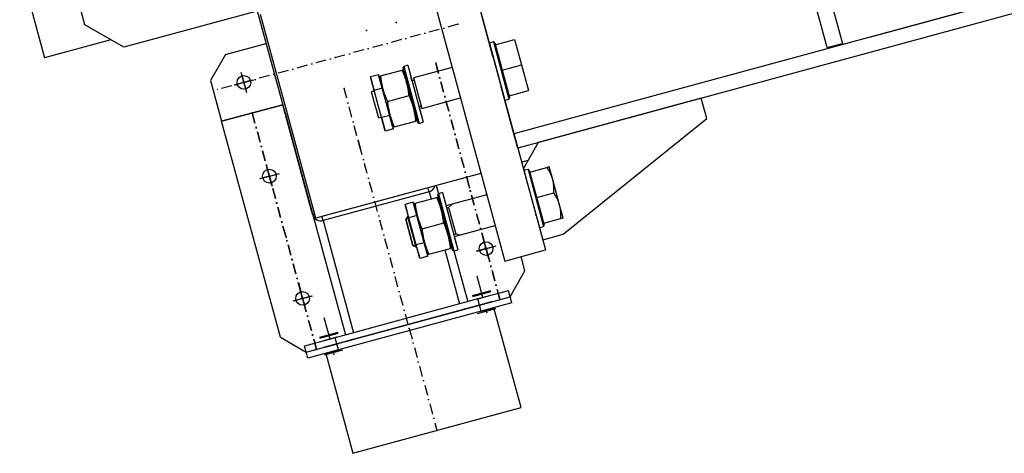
# Model space of a CAD drawing. Header units: millimetres. Extents: x 5305 to 84145, y 9066 to 76599.
# Tile 34 of 158: x 11008 to 11940, y 54034 to 54445. Entities that reach past the tile are written whole.
import ezdxf

# ---------------------------------------------------------------- set-up
doc = ezdxf.new("R2010")
doc.units = ezdxf.units.MM
doc.linetypes.add('STRICHPUNKT2', pattern=[18.5, 10, -4, 0.5, -4])
for name, color, linetype in [('01', 1, 'Continuous'), ('Kante-Höft', 7, 'Continuous'), ('Mitte-Höft', 1, 'Continuous')]:
    doc.layers.add(name, color=color, linetype=linetype)

# ---------------------------------------------------------------- blocks, each defined once
blk = doc.blocks.new('Stahlbau VA')
at = {"layer": 'Kante-Höft'}
for p, q in [((-17060, 23486.81), (-27959.86, 20525.38)), ((-17060, 23486.81), (-27959.86, 20525.38)), ((-17056.33, 23473.3), (-27956.19, 20511.87)), ((-27663.38, 20606.97), (-27731.55, 20857.87)), ((-27717.07, 20861.81), (-27648.9, 20610.9)), ((-28032.22, 20791.73), (-27929.97, 20415.37)), ((-28070.82, 20781.24), (-27968.57, 20404.88)), ((-28366.1, 20628.48), (-28384.46, 20696.03)), ((-28427.88, 20684.23), (-28404.28, 20597.38)), ((-28118.91, 20664.55), (-28329.29, 20607.39)), ((-28202.87, 20641.74), (-28150.43, 20448.73)), ((-27622.1, 20617.15), (-27520.78, 20644.68)), ((-28147.46, 20445.42), (-28199.89, 20638.42)), ((-27979.79, 20598.72), (-27990.93, 20639.74)), ((-28329.29, 20607.39), (-28366.1, 20628.48)), ((-28341.56, 20614.42), (-28404.28, 20597.38)), ((-27977.58, 20609.68), (-27959.25, 20614.67)), ((-27959.25, 20614.67), (-27952.69, 20590.54)), ((-28233.08, 20600.37), (-28194.48, 20610.86)), ((-27979.33, 20612.32), (-27983.19, 20611.27)), ((-27983.19, 20611.27), (-27979.79, 20598.72)), ((-27983.19, 20611.27), (-27968.51, 20557.23)), ((-27979.33, 20612.32), (-27964.65, 20558.28)), ((-27978.11, 20611.61), (-27979.33, 20612.32)), ((-27978.11, 20611.61), (-27963.95, 20559.5)), ((-27977.58, 20609.68), (-27971.03, 20585.56)), ((-27663.38, 20606.97), (-27648.9, 20610.9)), ((-28404.28, 20597.38), (-28404.28, 20597.38)), ((-28233.08, 20600.37), (-28247.14, 20575.83)), ((-27980.18, 20600.17), (-27980.18, 20600.17)), ((-27979.79, 20598.72), (-27980.18, 20600.17)), ((-27979.79, 20598.72), (-27979.92, 20599.21)), ((-27979.79, 20598.72), (-27979.92, 20599.21)), ((-27979.79, 20598.72), (-27979.92, 20599.21)), ((-27966.31, 20568.19), (-27975.75, 20602.93)), ((-27974.96, 20600.03), (-27967.1, 20571.08)), ((-28086.27, 20580.15), (-28065.76, 20585.73)), ((-28065.76, 20585.73), (-28065.32, 20585.85)), ((-28065.76, 20585.73), (-28065.32, 20585.85)), ((-28065.32, 20585.85), (-28065, 20585.93)), ((-28065.32, 20585.85), (-28065, 20585.93)), ((-28065, 20585.93), (-28064.82, 20585.98)), ((-28065, 20585.93), (-28064.82, 20585.98)), ((-28064.26, 20589.24), (-28064.96, 20588.02)), ((-28064.96, 20588.02), (-28061.25, 20574.37)), ((-28064.96, 20588.02), (-28050.8, 20535.91)), ((-28064.82, 20585.98), (-28064.76, 20586)), ((-28064.82, 20585.98), (-28064.76, 20586)), ((-28064.11, 20584.88), (-28064.76, 20586)), ((-28064.76, 20586), (-28064.76, 20586)), ((-28064.76, 20586), (-28064.76, 20586)), ((-28060.4, 20590.29), (-28064.26, 20589.24)), ((-28064.26, 20589.24), (-28049.57, 20535.2)), ((-28060.4, 20590.29), (-28045.71, 20536.25)), ((-28060.4, 20590.29), (-28056.42, 20575.68)), ((-28018.39, 20588.24), (-28055.06, 20578.27)), ((-28018.78, 20589.68), (-28018.39, 20588.24)), ((-28018.78, 20589.68), (-28018.39, 20588.24)), ((-27971.03, 20585.56), (-27952.69, 20590.54)), ((-27971.03, 20585.56), (-27964.47, 20561.43)), ((-27952.69, 20590.54), (-27946.14, 20566.42)), ((-28224.25, 20571.68), (-28206.88, 20576.4)), ((-28224.25, 20571.68), (-28206.88, 20576.4)), ((-28213.2, 20565.36), (-28217.92, 20582.73)), ((-28213.2, 20565.36), (-28217.92, 20582.73)), ((-28213.86, 20567.77), (-28217.27, 20580.31)), ((-28088, 20581.3), (-28095.72, 20579.2)), ((-28092.24, 20566.39), (-28095.72, 20579.2)), ((-28095.39, 20577.98), (-28092.13, 20565.98)), ((-28084.52, 20568.48), (-28088, 20581.3)), ((-28087.27, 20579.88), (-28087.21, 20579.9)), ((-28087.27, 20579.88), (-28087.21, 20579.9)), ((-28087.27, 20579.88), (-28087.27, 20578.59)), ((-28074.81, 20532.75), (-28087.27, 20578.59)), ((-28084.41, 20568.07), (-28087.27, 20578.59)), ((-28087.21, 20579.9), (-28087.04, 20579.95)), ((-28087.21, 20579.9), (-28087.04, 20579.95)), ((-28087.04, 20579.95), (-28086.71, 20580.03)), ((-28087.04, 20579.95), (-28086.71, 20580.03)), ((-28086.71, 20580.03), (-28086.27, 20580.15)), ((-28086.71, 20580.03), (-28086.27, 20580.15)), ((-28064.11, 20584.88), (-28051.65, 20539.04)), ((-28064.11, 20584.88), (-28061.25, 20574.37)), ((-28061.25, 20574.37), (-28062.6, 20579.33)), ((-28061.25, 20574.37), (-28062.6, 20579.33)), ((-28061.25, 20574.37), (-28061.81, 20576.44)), ((-28061.81, 20576.44), (-28061.25, 20574.37)), ((-28061.25, 20574.37), (-28061.81, 20576.44)), ((-28061.81, 20576.44), (-28053.95, 20547.49)), ((-28053.95, 20547.49), (-28061.81, 20576.44)), ((-28061.81, 20576.44), (-28061.25, 20574.37)), ((-28061.25, 20574.37), (-28061.81, 20576.44)), ((-28061.81, 20576.44), (-28061.25, 20574.37)), ((-28056.42, 20575.68), (-28057.12, 20578.23)), ((-28056.42, 20575.68), (-28057.12, 20578.23)), ((-28054.49, 20576.2), (-28056.42, 20575.68)), ((-28055.06, 20578.27), (-28047.19, 20549.32)), ((-28055.06, 20578.27), (-28047.19, 20549.32)), ((-28054.49, 20576.2), (-28047.75, 20551.39)), ((-28054.49, 20576.2), (-28047.75, 20551.39)), ((-28247.14, 20575.83), (-28236.65, 20537.23)), ((-28221.84, 20572.34), (-28209.29, 20575.75)), ((-28084.52, 20568.48), (-28092.24, 20566.39)), ((-28084.97, 20570.14), (-28084.41, 20568.07)), ((-28084.97, 20570.14), (-28084.41, 20568.07)), ((-28084.41, 20568.07), (-28084.97, 20570.14)), ((-28077.11, 20541.19), (-28084.97, 20570.14)), ((-28077.11, 20541.19), (-28084.97, 20570.14)), ((-28084.97, 20570.14), (-28084.41, 20568.07)), ((-28084.41, 20568.07), (-28084.97, 20570.14)), ((-28084.97, 20570.14), (-28084.41, 20568.07)), ((-28077.56, 20542.85), (-28084.52, 20568.48)), ((-28084.41, 20568.07), (-28084.41, 20568.07)), ((-27971.53, 20568.33), (-27971.92, 20569.77)), ((-27971.53, 20568.33), (-27971.92, 20569.77)), ((-27971.79, 20569.29), (-27971.92, 20569.77)), ((-27971.79, 20569.29), (-27971.92, 20569.77)), ((-27959.86, 20525.38), (-27971.92, 20569.77)), ((-27971.92, 20569.77), (-27968.51, 20557.23)), ((-27971.79, 20569.29), (-27971.79, 20569.29)), ((-28092.13, 20565.98), (-28095.03, 20565.19)), ((-28095.03, 20565.19), (-28088.29, 20540.38)), ((-28095.03, 20565.19), (-28088.29, 20540.38)), ((-28085.28, 20540.76), (-28092.24, 20566.39)), ((-28079.72, 20556.03), (-28059.2, 20561.6)), ((-28047.19, 20549.32), (-28010.52, 20559.29)), ((-28010.52, 20559.29), (-28010.13, 20557.84)), ((-28010.52, 20559.29), (-28010.13, 20557.84)), ((-27968.51, 20557.23), (-27964.65, 20558.28)), ((-27964.65, 20558.28), (-27963.95, 20559.5)), ((-27964.47, 20561.43), (-27946.14, 20566.42)), ((-27782.49, 20559.07), (-27936.89, 20517.12)), ((-27777.24, 20539.77), (-27782.49, 20559.07)), ((-28236.65, 20537.23), (-28178.75, 20552.96)), ((-28178.75, 20552.96), (-28236.65, 20537.23)), ((-28151.49, 20452.62), (-28178.86, 20553.37)), ((-28176.65, 20545.24), (-28178.75, 20552.96)), ((-28152.76, 20457.31), (-28178.75, 20552.96)), ((-28152.76, 20457.31), (-28178.67, 20552.68)), ((-28054.51, 20549.56), (-28051.65, 20539.04)), ((-28053.16, 20544.59), (-28054.51, 20549.56)), ((-28054.51, 20549.56), (-28050.8, 20535.91)), ((-28053.16, 20544.59), (-28054.51, 20549.56)), ((-28054.51, 20549.56), (-28053.95, 20547.49)), ((-28053.95, 20547.49), (-28054.51, 20549.56)), ((-28053.95, 20547.49), (-28054.51, 20549.56)), ((-28054.51, 20549.56), (-28053.95, 20547.49)), ((-28053.95, 20547.49), (-28054.51, 20549.56)), ((-28054.51, 20549.56), (-28053.95, 20547.49)), ((-28049.68, 20550.87), (-28047.75, 20551.39)), ((-28048.99, 20548.32), (-28049.68, 20550.87)), ((-28049.68, 20550.87), (-28045.71, 20536.25)), ((-28048.99, 20548.32), (-28049.68, 20550.87)), ((-27968.51, 20557.23), (-27968.51, 20557.23)), ((-28176.65, 20545.24), (-28151.49, 20452.62)), ((-28088.29, 20540.38), (-28085.39, 20541.17)), ((-28085.39, 20541.17), (-28082.13, 20529.17)), ((-28077.56, 20542.85), (-28085.28, 20540.76)), ((-28081.8, 20527.94), (-28085.28, 20540.76)), ((-28074.81, 20532.75), (-28077.67, 20543.27)), ((-28077.67, 20543.27), (-28077.11, 20541.19)), ((-28077.11, 20541.19), (-28077.67, 20543.27)), ((-28077.11, 20541.19), (-28077.67, 20543.27)), ((-28077.67, 20543.27), (-28077.11, 20541.19)), ((-28077.67, 20543.27), (-28077.11, 20541.19)), ((-28077.67, 20543.27), (-28077.11, 20541.19)), ((-28074.08, 20530.04), (-28077.56, 20542.85)), ((-28051.65, 20537.75), (-28051.65, 20539.04)), ((-27913.29, 20430.26), (-27777.24, 20539.77)), ((-28181.06, 20332.64), (-28236.65, 20537.23)), ((-28236.65, 20537.23), (-28236.65, 20537.23)), ((-28236.65, 20537.23), (-28236.65, 20537.23)), ((-28074.08, 20530.04), (-28081.8, 20527.94)), ((-28074.81, 20532.75), (-28074.16, 20531.63)), ((-28074.1, 20531.65), (-28074.16, 20531.63)), ((-28074.1, 20531.65), (-28074.16, 20531.63)), ((-28074.16, 20531.63), (-28074.16, 20531.63)), ((-28074.16, 20531.63), (-28074.16, 20531.63)), ((-28073.92, 20531.7), (-28074.1, 20531.65)), ((-28073.92, 20531.7), (-28074.1, 20531.65)), ((-28073.6, 20531.78), (-28073.92, 20531.7)), ((-28073.6, 20531.78), (-28073.92, 20531.7)), ((-28073.16, 20531.9), (-28073.6, 20531.78)), ((-28073.16, 20531.9), (-28073.6, 20531.78)), ((-28073.16, 20531.9), (-28052.65, 20537.48)), ((-28052.21, 20537.6), (-28052.65, 20537.48)), ((-28052.21, 20537.6), (-28052.65, 20537.48)), ((-28051.88, 20537.69), (-28052.21, 20537.6)), ((-28051.88, 20537.69), (-28052.21, 20537.6)), ((-28051.71, 20537.73), (-28051.88, 20537.69)), ((-28051.71, 20537.73), (-28051.88, 20537.69)), ((-28051.65, 20537.75), (-28051.71, 20537.73)), ((-28051.65, 20537.75), (-28051.71, 20537.73)), ((-28050.8, 20535.91), (-28049.57, 20535.2)), ((-28049.57, 20535.2), (-28045.71, 20536.25)), ((-27956.19, 20511.87), (-27959.86, 20525.38)), ((-27936.89, 20517.12), (-27950.95, 20492.57)), ((-28189.08, 20476.57), (-28193.8, 20493.95)), ((-28189.08, 20476.57), (-28193.8, 20493.95)), ((-27946.72, 20499.96), (-27952.52, 20498.38)), ((-27950.95, 20492.57), (-27947.01, 20478.1)), ((-27944.81, 20489.06), (-27928.63, 20493.45)), ((-27928.1, 20493.6), (-27928.63, 20493.45)), ((-27927.63, 20493.72), (-27928.1, 20493.6)), ((-27927.28, 20493.82), (-27927.63, 20493.72)), ((-27926.98, 20493.9), (-27927.28, 20493.82)), ((-27926.76, 20493.96), (-27926.98, 20493.9)), ((-27926.6, 20494), (-27926.76, 20493.96)), ((-27926.51, 20494.03), (-27926.6, 20494)), ((-27926.47, 20494.04), (-27926.51, 20494.03)), ((-27923.2, 20481.98), (-27926.47, 20494.04)), ((-28200.13, 20482.9), (-28182.76, 20487.62)), ((-28200.13, 20482.9), (-28182.76, 20487.62)), ((-28197.71, 20483.56), (-28185.17, 20486.96)), ((-28189.74, 20478.99), (-28193.15, 20491.53)), ((-27991.12, 20487.89), (-28147.46, 20445.42)), ((-27946.56, 20491.69), (-27950.42, 20490.64)), ((-27950.42, 20490.64), (-27947.01, 20478.1)), ((-27950.42, 20490.64), (-27947.01, 20478.1)), ((-27950.42, 20490.64), (-27947.01, 20478.1)), ((-27950.42, 20490.64), (-27935.74, 20436.6)), ((-27946.56, 20491.69), (-27931.88, 20437.65)), ((-27945.33, 20490.99), (-27946.56, 20491.69)), ((-27945.33, 20490.99), (-27931.18, 20438.88)), ((-27938.25, 20464.93), (-27944.81, 20489.06)), ((-28041.3, 20474.24), (-28141.66, 20446.97)), ((-28040.27, 20470.44), (-28041.3, 20474.24)), ((-28033.58, 20476.35), (-28031.48, 20468.62)), ((-27947.41, 20479.54), (-27947.41, 20479.54)), ((-27947.01, 20478.1), (-27947.41, 20479.54)), ((-27947.41, 20479.54), (-27947.41, 20479.54)), ((-27947.41, 20479.54), (-27947.41, 20479.54)), ((-27947.41, 20479.54), (-27947.41, 20479.54)), ((-27947.01, 20478.1), (-27947.14, 20478.58)), ((-27947.01, 20478.1), (-27947.14, 20478.58)), ((-27947.01, 20478.1), (-27947.14, 20478.58)), ((-27947.01, 20478.1), (-27947.14, 20478.58)), ((-27947.01, 20478.1), (-27947.14, 20478.58)), ((-27947.01, 20478.1), (-27947.14, 20478.58)), ((-27947.01, 20478.1), (-27947.14, 20478.58)), ((-27933.54, 20447.56), (-27942.97, 20482.3)), ((-27942.19, 20479.41), (-27934.32, 20450.46)), ((-27916.64, 20457.85), (-27923.2, 20481.98)), ((-28040.27, 20470.44), (-28140.63, 20443.17)), ((-28040.27, 20470.44), (-28140.63, 20443.17)), ((-28053.5, 20459.53), (-28032.98, 20465.1)), ((-28040.27, 20470.44), (-28038.42, 20463.62)), ((-28032.98, 20465.1), (-28032.55, 20465.22)), ((-28032.98, 20465.1), (-28032.55, 20465.22)), ((-28032.55, 20465.22), (-28032.22, 20465.31)), ((-28032.55, 20465.22), (-28032.22, 20465.31)), ((-28032.22, 20465.31), (-28032.05, 20465.36)), ((-28032.22, 20465.31), (-28032.05, 20465.36)), ((-28031.48, 20468.62), (-28032.19, 20467.39)), ((-28032.19, 20467.39), (-28029.04, 20455.81)), ((-28032.19, 20467.39), (-28018.03, 20415.28)), ((-28032.05, 20465.36), (-28031.98, 20465.37)), ((-28032.05, 20465.36), (-28031.98, 20465.37)), ((-28031.33, 20464.25), (-28031.98, 20465.37)), ((-28031.98, 20465.37), (-28031.98, 20465.37)), ((-28031.98, 20465.37), (-28031.98, 20465.37)), ((-28027.62, 20469.67), (-28031.48, 20468.62)), ((-28031.48, 20468.62), (-28016.8, 20414.58)), ((-28031.33, 20464.25), (-28018.88, 20418.42)), ((-28031.33, 20464.25), (-28029.04, 20455.81)), ((-28027.62, 20469.67), (-28012.94, 20415.63)), ((-28027.62, 20469.67), (-28024.21, 20457.12)), ((-27985.61, 20467.61), (-28018.47, 20458.68)), ((-27986.01, 20469.06), (-27985.61, 20467.61)), ((-27986.01, 20469.06), (-27985.61, 20467.61)), ((-27938.25, 20464.93), (-27922.07, 20469.33)), ((-27931.7, 20440.81), (-27938.25, 20464.93)), ((-28152.76, 20457.31), (-28151.49, 20452.62)), ((-28055.23, 20460.67), (-28062.95, 20458.57)), ((-28059.47, 20445.76), (-28062.95, 20458.57)), ((-28062.62, 20457.35), (-28059.92, 20447.42)), ((-28051.75, 20447.86), (-28055.23, 20460.67)), ((-28054.5, 20459.26), (-28054.44, 20459.27)), ((-28054.5, 20459.26), (-28054.44, 20459.27)), ((-28054.5, 20459.26), (-28054.49, 20457.96)), ((-28042.04, 20412.12), (-28054.49, 20457.96)), ((-28052.2, 20449.52), (-28054.49, 20457.96)), ((-28054.44, 20459.27), (-28054.26, 20459.32)), ((-28054.44, 20459.27), (-28054.26, 20459.32)), ((-28054.26, 20459.32), (-28053.94, 20459.41)), ((-28054.26, 20459.32), (-28053.94, 20459.41)), ((-28053.94, 20459.41), (-28053.5, 20459.53)), ((-28053.94, 20459.41), (-28053.5, 20459.53)), ((-28029.04, 20455.81), (-28029.83, 20458.71)), ((-28029.04, 20455.81), (-28029.83, 20458.71)), ((-28029.04, 20455.81), (-28021.17, 20426.86)), ((-28021.17, 20426.86), (-28029.04, 20455.81)), ((-28024.21, 20457.12), (-28024.34, 20457.6)), ((-28024.21, 20457.12), (-28024.34, 20457.6)), ((-28018.47, 20458.68), (-28024.21, 20457.12)), ((-28021.72, 20455.57), (-28023.65, 20455.05)), ((-28018.47, 20458.68), (-28021.72, 20455.57)), ((-28021.72, 20455.57), (-28014.98, 20430.77)), ((-27913.36, 20445.79), (-27916.64, 20457.85)), ((-28150.37, 20448.52), (-28151.49, 20452.62)), ((-28148.5, 20449.26), (-28150.43, 20448.73)), ((-28150.37, 20448.52), (-28150.37, 20448.52)), ((-28150.37, 20448.52), (-28119.49, 20334.86)), ((-28140.63, 20443.17), (-28141.66, 20446.97)), ((-28060.74, 20447.2), (-28062.25, 20444.56)), ((-28059.92, 20447.42), (-28060.74, 20447.2)), ((-28060.74, 20447.2), (-28052.88, 20418.25)), ((-28051.75, 20447.86), (-28059.47, 20445.76)), ((-28052.51, 20420.13), (-28059.47, 20445.76)), ((-28044.33, 20420.57), (-28052.2, 20449.52)), ((-28044.33, 20420.57), (-28052.2, 20449.52)), ((-28044.78, 20422.23), (-28051.75, 20447.86)), ((-27938.75, 20447.7), (-27939.15, 20449.15)), ((-27938.75, 20447.7), (-27939.15, 20449.15)), ((-27939.15, 20449.15), (-27932.59, 20425.02)), ((-27938.75, 20447.7), (-27939.15, 20449.15)), ((-27938.75, 20447.7), (-27939.15, 20449.15)), ((-27939.02, 20448.66), (-27939.15, 20449.15)), ((-27939.02, 20448.66), (-27939.15, 20449.15)), ((-27939.02, 20448.66), (-27939.15, 20449.15)), ((-27939.15, 20449.15), (-27935.74, 20436.6)), ((-27939.02, 20448.66), (-27939.15, 20449.15)), ((-27939.15, 20449.15), (-27935.74, 20436.6)), ((-27939.15, 20449.15), (-27935.74, 20436.6)), ((-27939.02, 20448.66), (-27939.02, 20448.66)), ((-27939.02, 20448.66), (-27939.02, 20448.66)), ((-27914.52, 20445.47), (-27914.17, 20445.57)), ((-27914.17, 20445.57), (-27913.87, 20445.65)), ((-27913.87, 20445.65), (-27913.65, 20445.71)), ((-27913.65, 20445.71), (-27913.49, 20445.75)), ((-27913.49, 20445.75), (-27913.4, 20445.78)), ((-27913.4, 20445.78), (-27913.36, 20445.79)), ((-28140.63, 20443.17), (-28111.77, 20336.96)), ((-28059.36, 20445.35), (-28062.25, 20444.56)), ((-28062.25, 20444.56), (-28055.51, 20419.75)), ((-28062.25, 20444.56), (-28055.51, 20419.75)), ((-28062.25, 20444.56), (-28055.51, 20419.75)), ((-28055.51, 20419.75), (-28062.25, 20444.56)), ((-28062.25, 20444.56), (-28055.51, 20419.75)), ((-28055.51, 20419.75), (-28062.25, 20444.56)), ((-28046.94, 20435.4), (-28026.43, 20440.98)), ((-28010.61, 20429.73), (-27977.75, 20438.66)), ((-27977.75, 20438.66), (-27977.35, 20437.21)), ((-27977.75, 20438.66), (-27977.35, 20437.21)), ((-27935.74, 20436.6), (-27931.88, 20437.65)), ((-27935.74, 20436.6), (-27935.74, 20436.6)), ((-27935.74, 20436.6), (-27935.74, 20436.6)), ((-27931.88, 20437.65), (-27931.18, 20438.88)), ((-27931.7, 20440.81), (-27915.52, 20445.2)), ((-27915.52, 20445.2), (-27914.99, 20445.35)), ((-27914.99, 20445.35), (-27914.52, 20445.47)), ((-28016.91, 20430.24), (-28014.98, 20430.77)), ((-28016.35, 20428.17), (-28010.61, 20429.73)), ((-28016.22, 20427.69), (-28016.35, 20428.17)), ((-28016.35, 20428.17), (-28012.94, 20415.63)), ((-28016.22, 20427.69), (-28016.35, 20428.17)), ((-28014.98, 20430.77), (-28010.61, 20429.73)), ((-27932.59, 20425.02), (-27913.29, 20430.26)), ((-28055.51, 20419.75), (-28052.62, 20420.54)), ((-28055.51, 20419.75), (-28052.88, 20418.25)), ((-28052.88, 20418.25), (-28052.05, 20418.47)), ((-28044.78, 20422.23), (-28052.51, 20420.13)), ((-28049.02, 20407.32), (-28052.51, 20420.13)), ((-28052.05, 20418.47), (-28049.36, 20408.54)), ((-28041.3, 20409.41), (-28044.78, 20422.23)), ((-28042.04, 20412.12), (-28044.33, 20420.57)), ((-28021.17, 20426.86), (-28018.88, 20418.42)), ((-28020.39, 20423.96), (-28021.17, 20426.86)), ((-28021.17, 20426.86), (-28018.03, 20415.28)), ((-28020.39, 20423.96), (-28021.17, 20426.86)), ((-28018.87, 20417.12), (-28018.88, 20418.42)), ((-27994.96, 20414.29), (-27977.59, 20419.01)), ((-27994.96, 20414.29), (-27977.59, 20419.01)), ((-27992.55, 20414.95), (-27980, 20418.36)), ((-27983.92, 20407.97), (-27988.64, 20425.34)), ((-27983.92, 20407.97), (-27988.64, 20425.34)), ((-27984.57, 20410.38), (-27987.98, 20422.92)), ((-27932.59, 20425.02), (-27932.59, 20425.02)), ((-28041.3, 20409.41), (-28049.02, 20407.32)), ((-28042.04, 20412.12), (-28041.39, 20411)), ((-28041.33, 20411.02), (-28041.39, 20411)), ((-28041.33, 20411.02), (-28041.39, 20411)), ((-28041.39, 20411), (-28041.39, 20411)), ((-28041.39, 20411), (-28041.39, 20411)), ((-28041.15, 20411.07), (-28041.33, 20411.02)), ((-28041.15, 20411.07), (-28041.33, 20411.02)), ((-28040.83, 20411.16), (-28041.15, 20411.07)), ((-28040.83, 20411.16), (-28041.15, 20411.07)), ((-28040.39, 20411.28), (-28040.83, 20411.16)), ((-28040.39, 20411.28), (-28040.83, 20411.16)), ((-28040.39, 20411.28), (-28019.87, 20416.85)), ((-28025.31, 20415.37), (-28011.41, 20364.23)), ((-28019.43, 20416.97), (-28019.87, 20416.85)), ((-28019.43, 20416.97), (-28019.87, 20416.85)), ((-28019.11, 20417.06), (-28019.43, 20416.97)), ((-28019.11, 20417.06), (-28019.43, 20416.97)), ((-28018.93, 20417.11), (-28019.11, 20417.06)), ((-28018.93, 20417.11), (-28019.11, 20417.06)), ((-28018.87, 20417.12), (-28018.93, 20417.11)), ((-28018.87, 20417.12), (-28018.93, 20417.11)), ((-28018.03, 20415.28), (-28016.8, 20414.58)), ((-28016.8, 20414.58), (-28012.94, 20415.63)), ((-28016.8, 20414.58), (-28003.69, 20366.33)), ((-27968.57, 20404.88), (-27929.97, 20415.37)), ((-27949.46, 20395.57), (-27953.13, 20409.08)), ((-27989.22, 20370.26), (-27994.72, 20390.52)), ((-27963.52, 20371.02), (-27949.46, 20395.57)), ((-28168.66, 20367.1), (-28151.29, 20371.82)), ((-28168.66, 20367.1), (-28151.29, 20371.82)), ((-28166.25, 20367.75), (-28153.71, 20371.16)), ((-28157.62, 20360.77), (-28162.34, 20378.14)), ((-28157.62, 20360.77), (-28162.34, 20378.14)), ((-28158.27, 20363.19), (-28161.68, 20375.73)), ((-27999.08, 20372.24), (-27981.71, 20376.96)), ((-27998.82, 20371.28), (-27981.45, 20376)), ((-27982.94, 20371.96), (-27995.49, 20368.55)), ((-27965.09, 20376.81), (-27994.04, 20368.95)), ((-27992.47, 20363.16), (-27963.52, 20371.02)), ((-27992.47, 20363.16), (-27963.52, 20371.02)), ((-27963.52, 20371.02), (-27965.09, 20376.81)), ((-27961.94, 20365.23), (-27963.52, 20371.02)), ((-27963.52, 20371.02), (-27963.52, 20371.02)), ((-27963.52, 20371.02), (-27963.52, 20371.02)), ((-27979.92, 20366.57), (-28140.11, 20323.04)), ((-27994.04, 20368.95), (-28129.14, 20332.24)), ((-28127.57, 20326.45), (-27992.47, 20363.16)), ((-28127.57, 20326.45), (-27992.47, 20363.16)), ((-27992.47, 20363.16), (-28002.12, 20360.54)), ((-27992.47, 20363.16), (-27994.04, 20368.95)), ((-27981.37, 20366.17), (-27993.91, 20362.76)), ((-27993.91, 20362.76), (-27981.37, 20366.17)), ((-27981.37, 20366.17), (-27993.91, 20362.76)), ((-27993.91, 20362.76), (-27981.37, 20366.17)), ((-27993.91, 20362.76), (-27993.91, 20362.76)), ((-27993.91, 20362.76), (-27993.91, 20362.76)), ((-27990.89, 20357.37), (-27992.47, 20363.16)), ((-27961.94, 20365.23), (-27990.89, 20357.37)), ((-27987.64, 20364.47), (-27987.64, 20364.47)), ((-27981.37, 20366.17), (-27981.37, 20366.17)), ((-27981.37, 20366.17), (-27981.37, 20366.17)), ((-27990.89, 20357.37), (-28126, 20320.66)), ((-28110.2, 20331.17), (-28009.84, 20358.44)), ((-28009.84, 20358.44), (-28002.12, 20360.54)), ((-28005.98, 20359.49), (-28009.84, 20358.44)), ((-28005.98, 20359.49), (-28009.84, 20358.44)), ((-28009.84, 20358.44), (-28009.84, 20358.44)), ((-28005.98, 20359.49), (-28002.12, 20360.54)), ((-28002.12, 20360.54), (-28002.12, 20360.54)), ((-28002.12, 20360.54), (-28002.12, 20360.54)), ((-28002.12, 20360.54), (-28002.12, 20360.54)), ((-28002.12, 20360.54), (-28002.12, 20360.54)), ((-28002.12, 20360.54), (-28002.12, 20360.54)), ((-27994.49, 20355.35), (-27977.12, 20360.07)), ((-27992.34, 20356.97), (-27979.8, 20360.38)), ((-27985.54, 20356.75), (-27986.07, 20358.68)), ((-27978.78, 20360.66), (-27978.35, 20360.78)), ((-27953.09, 20266.09), (-27978.78, 20360.66)), ((-27978.52, 20359.69), (-27977.12, 20360.07)), ((-28133.97, 20330.93), (-28139.47, 20351.2)), ((-28143.83, 20332.91), (-28126.46, 20337.63)), ((-28143.57, 20331.95), (-28126.2, 20336.67)), ((-28181.06, 20332.64), (-28156.52, 20318.59)), ((-28129.14, 20332.24), (-28158.09, 20324.38)), ((-28156.52, 20318.59), (-28158.09, 20324.38)), ((-28156.52, 20318.59), (-28127.57, 20326.45)), ((-28156.52, 20318.59), (-28127.57, 20326.45)), ((-28127.69, 20332.63), (-28140.24, 20329.23)), ((-28126.12, 20326.84), (-28138.67, 20323.44)), ((-28138.67, 20323.44), (-28126.12, 20326.84)), ((-28126.12, 20326.84), (-28138.67, 20323.44)), ((-28138.67, 20323.44), (-28126.12, 20326.84)), ((-28132.39, 20325.14), (-28132.39, 20325.14)), ((-28127.57, 20326.45), (-28129.14, 20332.24)), ((-28117.92, 20329.07), (-28127.57, 20326.45)), ((-28126, 20320.66), (-28127.57, 20326.45)), ((-28126.12, 20326.84), (-28126.12, 20326.84)), ((-28126.12, 20326.84), (-28126.12, 20326.84)), ((-28117.92, 20329.07), (-28110.2, 20331.17)), ((-28117.92, 20329.07), (-28114.06, 20330.12)), ((-28117.92, 20329.07), (-28117.92, 20329.07)), ((-28117.92, 20329.07), (-28117.92, 20329.07)), ((-28117.92, 20329.07), (-28117.92, 20329.07)), ((-28117.92, 20329.07), (-28117.92, 20329.07)), ((-28110.2, 20331.17), (-28114.06, 20330.12)), ((-28110.2, 20331.17), (-28114.06, 20330.12)), ((-28110.2, 20331.17), (-28110.2, 20331.17)), ((-28154.95, 20312.8), (-28156.52, 20318.59)), ((-28156.52, 20318.59), (-28156.52, 20318.59)), ((-28156.52, 20318.59), (-28156.52, 20318.59)), ((-28126, 20320.66), (-28154.95, 20312.8)), ((-28140.11, 20323.04), (-28140.11, 20323.04)), ((-28139.24, 20316.03), (-28121.87, 20320.74)), ((-28139.24, 20316.03), (-28137.84, 20316.41)), ((-28138.67, 20323.44), (-28138.67, 20323.44)), ((-28138.67, 20323.44), (-28138.67, 20323.44)), ((-28138.54, 20317.25), (-28138.11, 20317.37)), ((-28138.11, 20317.37), (-28112.41, 20222.8)), ((-28137.09, 20317.65), (-28124.55, 20321.05)), ((-28130.3, 20317.42), (-28130.82, 20319.35)), ((-28112.41, 20222.8), (-27953.09, 20266.09)), ((-28107.73, 20224.07), (-27957.77, 20264.81))]:
    blk.add_line(p, q, dxfattribs=at)
for centre in [(-28215.56, 20574.04), (-28215.56, 20574.04), (-28191.44, 20485.26), (-28191.44, 20485.26), (-27986.28, 20416.65), (-27986.28, 20416.65), (-28159.98, 20369.46), (-28159.98, 20369.46)]:
    blk.add_circle(centre, 6.5, dxfattribs=at)
for centre, major_axis, ratio, start_param, end_param in [((-28193.26, 20534.68), (132.83, 36.09), 0.866025, 0.105251, 0.133182), ((-27950.35, 20600.67), (132.94, 36.12), 0.866025, 3.008411, 3.035991), ((-27978.01, 20595.81), (105.81, 28.75), 0.866025, 3.035991, 3.070642), ((-28166.77, 20544.55), (105.51, 28.67), 0.866025, 0.07009, 0.105251), ((-28158.62, 20547.31), (97.2, 26.41), 0.866025, 0.036154, 0.07009), ((-28151.56, 20549.46), (90.08, 24.47), 0.866025, 6.282721, 6.319339), ((-27986.49, 20594.06), (97.44, 26.47), 0.866025, 3.070642, 3.104511), ((-27993.87, 20592.31), (90.13, 24.49), 0.866025, 3.104511, 3.141128), ((-27993.91, 20592.29), (90.08, 24.47), 0.866025, 3.141128, 3.177747), ((-28151.61, 20549.45), (90.13, 24.49), 0.866025, 6.246103, 6.282721), ((-28158.98, 20547.7), (97.44, 26.47), 0.866025, 6.212234, 6.246103), ((-28167.47, 20545.94), (105.81, 28.75), 0.866025, 6.177583, 6.212234), ((-27986.86, 20594.45), (97.2, 26.41), 0.866025, 3.177747, 3.211683), ((-27978.71, 20597.21), (105.51, 28.67), 0.866025, 3.211683, 3.246844), ((-27952.21, 20607.07), (132.83, 36.09), 0.866025, 3.246844, 3.274774), ((-28195.12, 20541.09), (132.94, 36.12), 0.866025, 6.150004, 6.177583), ((-28186.71, 20510.56), (132.83, 36.09), 0.866025, 0.105251, 0.133182), ((-28160.21, 20520.42), (105.51, 28.67), 0.866025, 0.07009, 0.105251), ((-27943.8, 20576.54), (132.94, 36.12), 0.866025, 3.008411, 3.035991), ((-27971.45, 20571.69), (105.81, 28.75), 0.866025, 3.035991, 3.070642), ((-27979.94, 20569.93), (97.44, 26.47), 0.866025, 3.070642, 3.104511), ((-28152.06, 20523.18), (97.2, 26.41), 0.866025, 0.036154, 0.07009), ((-28145.01, 20525.34), (90.08, 24.47), 0.866025, 6.282721, 6.319339), ((-28145.05, 20525.32), (90.13, 24.49), 0.866025, 6.246103, 6.282721), ((-27987.31, 20568.18), (90.13, 24.49), 0.866025, 3.104511, 3.141128), ((-27987.36, 20568.17), (90.08, 24.47), 0.866025, 3.141128, 3.177747), ((-27980.3, 20570.33), (97.2, 26.41), 0.866025, 3.177747, 3.211683), ((-28152.43, 20523.57), (97.44, 26.47), 0.866025, 6.212234, 6.246103), ((-28160.91, 20521.82), (105.81, 28.75), 0.866025, 6.177583, 6.212234), ((-28188.57, 20516.97), (132.94, 36.12), 0.866025, 6.150004, 6.177583), ((-27972.15, 20573.08), (105.51, 28.67), 0.866025, 3.211683, 3.246844), ((-27945.66, 20582.95), (132.83, 36.09), 0.866025, 3.246844, 3.274774), ((-27990.91, 20458.59), (69.55, 18.9), 0.866025, 0.252143, 0.281035), ((-27981.54, 20463.53), (59.25, 16.1), 0.866025, 0.218226, 0.252143), ((-27977.86, 20465.33), (55.27, 15.02), 0.866025, 0.186494, 0.218226), ((-27972.32, 20467.85), (49.37, 13.41), 0.866025, 0.150969, 0.186494), ((-27970.14, 20468.76), (47.09, 12.79), 0.866025, 0.115406, 0.150969), ((-27967.04, 20469.95), (43.87, 11.92), 0.866025, 0.077236, 0.115406), ((-27966, 20470.31), (42.81, 11.63), 0.866025, 0.039084, 0.077236), ((-27964.99, 20470.62), (41.79, 11.35), 0.866025, 0, 0.039084), ((-28043.41, 20481.99), (2.11, -7.75), 0.996195, 0, 0.065452), ((-28042.29, 20477.88), (7.72, 2.1), 0.963721, 4.712389, 5.774394), ((-27964.99, 20470.62), (41.79, 11.35), 0.866025, 6.244059, 6.283185), ((-27966.02, 20470.38), (42.81, 11.63), 0.866025, 6.205868, 6.244059), ((-27967.1, 20470.16), (43.88, 11.92), 0.866025, 6.1677, 6.205868), ((-27970.38, 20469.61), (47.1, 12.8), 0.866025, 6.132141, 6.1677), ((-27972.72, 20469.3), (49.37, 13.41), 0.866025, 6.096619, 6.132141), ((-27978.78, 20468.67), (55.28, 15.02), 0.866025, 6.064891, 6.096619), ((-28044.68, 20486.67), (4.41, -16.23), 0.475587, 6.283185, 6.283327), ((-28160.49, 20414.06), (132.83, 36.09), 0.866025, 0.105251, 0.133182), ((-27993.44, 20467.88), (69.56, 18.9), 0.866025, 6.00215, 6.031013), ((-27984.36, 20434.47), (69.55, 18.9), 0.866025, 0.252143, 0.281035), ((-27982.86, 20468.36), (59.26, 16.1), 0.866025, 6.031013, 6.064891), ((-27974.98, 20439.4), (59.25, 16.1), 0.866025, 0.218226, 0.252143), ((-27971.3, 20441.21), (55.27, 15.02), 0.866025, 0.186494, 0.218226), ((-27965.76, 20443.73), (49.37, 13.41), 0.866025, 0.150969, 0.186494), ((-27917.58, 20480.04), (132.94, 36.12), 0.866025, 3.008411, 3.035991), ((-27945.24, 20475.18), (105.81, 28.75), 0.866025, 3.035991, 3.070642), ((-28133.99, 20423.92), (105.51, 28.67), 0.866025, 0.07009, 0.105251), ((-28125.84, 20426.68), (97.2, 26.41), 0.866025, 0.036154, 0.07009), ((-28118.79, 20428.84), (90.08, 24.47), 0.866025, 6.282721, 6.319339), ((-27963.59, 20444.64), (47.09, 12.79), 0.866025, 0.115406, 0.150969), ((-27960.48, 20445.83), (43.87, 11.92), 0.866025, 0.077236, 0.115406), ((-27959.44, 20446.19), (42.81, 11.63), 0.866025, 0.039084, 0.077236), ((-27958.43, 20446.5), (41.79, 11.35), 0.866025, 6.283185, 6.322269), ((-27958.43, 20446.5), (41.79, 11.35), 0.866025, 6.244059, 6.283185), ((-27959.46, 20446.25), (42.81, 11.63), 0.866025, 6.205868, 6.244059), ((-27960.54, 20446.04), (43.88, 11.92), 0.866025, 6.1677, 6.205868), ((-28142.65, 20450.61), (7.72, 2.1), 0.963721, 3.141593, 4.712389), ((-28143.77, 20454.72), (2.11, -7.75), 0.996195, 5.238186, 5.435123), ((-28143.77, 20454.72), (2.11, -7.75), 0.996195, 6.217733, 6.283185), ((-27953.72, 20473.43), (97.44, 26.47), 0.866025, 3.070642, 3.104511), ((-27961.09, 20471.68), (90.13, 24.49), 0.866025, 3.104511, 3.141128), ((-27961.14, 20471.67), (90.08, 24.47), 0.866025, 3.141128, 3.177747), ((-28118.84, 20428.82), (90.13, 24.49), 0.866025, 6.246103, 6.282721), ((-28126.21, 20427.07), (97.44, 26.47), 0.866025, 6.212234, 6.246103), ((-28134.69, 20425.32), (105.81, 28.75), 0.866025, 6.177583, 6.212234), ((-27963.83, 20445.49), (47.1, 12.8), 0.866025, 6.132141, 6.1677), ((-27966.16, 20445.17), (49.37, 13.41), 0.866025, 6.096619, 6.132141), ((-27986.89, 20443.75), (69.56, 18.9), 0.866025, 6.00215, 6.031013), ((-27972.22, 20444.55), (55.28, 15.02), 0.866025, 6.064891, 6.096619), ((-27976.31, 20444.24), (59.26, 16.1), 0.866025, 6.031013, 6.064891), ((-28145.04, 20459.41), (4.41, -16.23), 0.475587, 6.283044, 6.283185), ((-27954.08, 20473.82), (97.2, 26.41), 0.866025, 3.177747, 3.211683), ((-27945.93, 20476.58), (105.51, 28.67), 0.866025, 3.211683, 3.246844), ((-27919.44, 20486.45), (132.83, 36.09), 0.866025, 3.246844, 3.274774), ((-28162.35, 20420.46), (132.94, 36.12), 0.866025, 6.150004, 6.177583), ((-28153.93, 20389.93), (132.83, 36.09), 0.866025, 0.105251, 0.133182), ((-28127.44, 20399.8), (105.51, 28.67), 0.866025, 0.07009, 0.105251), ((-27911.03, 20455.91), (132.94, 36.12), 0.866025, 3.008411, 3.035991), ((-27938.68, 20451.06), (105.81, 28.75), 0.866025, 3.035991, 3.070642), ((-27947.16, 20449.31), (97.44, 26.47), 0.866025, 3.070642, 3.104511), ((-28119.29, 20402.55), (97.2, 26.41), 0.866025, 0.036154, 0.07009), ((-28112.23, 20404.71), (90.08, 24.47), 0.866025, 6.282721, 6.319339), ((-28112.28, 20404.7), (90.13, 24.49), 0.866025, 6.246103, 6.282721), ((-27954.54, 20447.55), (90.13, 24.49), 0.866025, 3.104511, 3.141128), ((-27954.59, 20447.54), (90.08, 24.47), 0.866025, 3.141128, 3.177747), ((-27947.53, 20449.7), (97.2, 26.41), 0.866025, 3.177747, 3.211683), ((-28119.65, 20402.95), (97.44, 26.47), 0.866025, 6.212234, 6.246103), ((-28128.14, 20401.19), (105.81, 28.75), 0.866025, 6.177583, 6.212234), ((-28155.79, 20396.34), (132.94, 36.12), 0.866025, 6.150004, 6.177583), ((-27939.38, 20452.45), (105.51, 28.67), 0.866025, 3.211683, 3.246844), ((-27912.89, 20462.32), (132.83, 36.09), 0.866025, 3.246844, 3.274774)]:
    blk.add_ellipse(centre, major_axis=major_axis, ratio=ratio, start_param=start_param, end_param=end_param, dxfattribs=at)
for p in [(-28099.39, 20623.22), (-28099.39, 20623.22), (-28071.41, 20630.82), (-28071.41, 20630.82), (-28012.91, 20629.1), (-28012.91, 20629.1), (-28128.71, 20597.64), (-28033.99, 20592.29), (-28033.99, 20592.29), (-28120.77, 20568.41), (-28120.77, 20568.41), (-28244.51, 20566.18), (-28244.51, 20566.18), (-28081.04, 20555.67), (-28081.04, 20555.67), (-28207.7, 20545.09), (-28207.7, 20545.09), (-28107.39, 20519.17), (-28107.39, 20519.17), (-28105.1, 20510.73), (-28105.1, 20510.73), (-28002.01, 20474.55), (-27938.25, 20464.93), (-27938.25, 20464.93), (-27943.08, 20463.62), (-27943.08, 20463.62), (-28020.28, 20442.65), (-28020.28, 20442.65), (-28175.71, 20427.36), (-28048.27, 20435.04), (-28048.27, 20435.04), (-28048.27, 20435.04), (-28048.27, 20435.04), (-27973.17, 20368.4), (-27973.17, 20368.4), (-28060.02, 20344.8), (-28060.02, 20344.8), (-28058.97, 20340.94), (-28058.45, 20339.01), (-28058.45, 20339.01), (-28146.87, 20321.21), (-28146.87, 20321.21), (-28032.75, 20244.44)]:
    blk.add_point(p, dxfattribs=at)
at = {"layer": 'Mitte-Höft', "linetype": 'STRICHPUNKT2'}
for p, q in [((-28012.91, 20629.1), (-28244.51, 20566.18)), ((-28012.91, 20629.1), (-28244.51, 20566.18)), ((-28033.99, 20592.29), (-27973.17, 20368.4)), ((-27973.17, 20368.4), (-28033.99, 20592.29)), ((-28215.56, 20574.04), (-28218.12, 20583.45)), ((-28215.56, 20574.04), (-28217.27, 20580.31)), ((-28215.56, 20574.04), (-28217.27, 20580.31)), ((-28215.56, 20574.04), (-28217.27, 20580.31)), ((-28215.56, 20574.04), (-28206.15, 20576.6)), ((-28215.56, 20574.04), (-28224.97, 20571.49)), ((-28215.56, 20574.04), (-28221.84, 20572.34)), ((-28215.56, 20574.04), (-28221.84, 20572.34)), ((-28215.56, 20574.04), (-28221.84, 20572.34)), ((-28215.56, 20574.04), (-28209.29, 20575.75)), ((-28215.56, 20574.04), (-28209.29, 20575.75)), ((-28215.56, 20574.04), (-28209.29, 20575.75)), ((-28215.56, 20574.04), (-28213.86, 20567.77)), ((-28215.56, 20574.04), (-28213.01, 20564.63)), ((-28215.56, 20574.04), (-28213.86, 20567.77)), ((-28215.56, 20574.04), (-28213.86, 20567.77)), ((-28060.02, 20344.8), (-28120.77, 20568.41)), ((-28060.02, 20344.8), (-28120.77, 20568.41)), ((-28207.7, 20545.09), (-28146.87, 20321.21)), ((-28146.87, 20321.21), (-28207.7, 20545.09)), ((-28107.39, 20519.17), (-28105.1, 20510.73)), ((-28105.1, 20510.73), (-28107.39, 20519.17)), ((-28191.44, 20485.26), (-28194, 20494.67)), ((-28191.44, 20485.26), (-28200.85, 20482.7)), ((-28191.44, 20485.26), (-28197.71, 20483.56)), ((-28191.44, 20485.26), (-28197.71, 20483.56)), ((-28191.44, 20485.26), (-28197.71, 20483.56)), ((-28191.44, 20485.26), (-28193.15, 20491.53)), ((-28191.44, 20485.26), (-28193.15, 20491.53)), ((-28191.44, 20485.26), (-28193.15, 20491.53)), ((-28191.44, 20485.26), (-28182.03, 20487.82)), ((-28191.44, 20485.26), (-28185.17, 20486.96)), ((-28191.44, 20485.26), (-28185.17, 20486.96)), ((-28191.44, 20485.26), (-28185.17, 20486.96)), ((-28191.44, 20485.26), (-28189.74, 20478.99)), ((-28191.44, 20485.26), (-28188.89, 20475.85)), ((-28191.44, 20485.26), (-28189.74, 20478.99)), ((-28191.44, 20485.26), (-28189.74, 20478.99)), ((-27986.28, 20416.65), (-27988.83, 20426.06)), ((-27986.28, 20416.65), (-27987.98, 20422.92)), ((-27986.28, 20416.65), (-27987.98, 20422.92)), ((-27986.28, 20416.65), (-27987.98, 20422.92)), ((-27986.28, 20416.65), (-27976.87, 20419.21)), ((-27986.28, 20416.65), (-27980, 20418.36)), ((-27986.28, 20416.65), (-27980, 20418.36)), ((-27986.28, 20416.65), (-27980, 20418.36)), ((-27986.28, 20416.65), (-27995.69, 20414.1)), ((-27986.28, 20416.65), (-27992.55, 20414.95)), ((-27986.28, 20416.65), (-27992.55, 20414.95)), ((-27986.28, 20416.65), (-27992.55, 20414.95)), ((-27986.28, 20416.65), (-27984.57, 20410.38)), ((-27986.28, 20416.65), (-27983.72, 20407.24)), ((-27986.28, 20416.65), (-27984.57, 20410.38)), ((-27986.28, 20416.65), (-27984.57, 20410.38)), ((-28159.98, 20369.46), (-28162.54, 20378.87)), ((-28159.98, 20369.46), (-28161.68, 20375.73)), ((-28159.98, 20369.46), (-28161.68, 20375.73)), ((-28159.98, 20369.46), (-28161.68, 20375.73)), ((-28159.98, 20369.46), (-28150.57, 20372.01)), ((-28159.98, 20369.46), (-28153.71, 20371.16)), ((-28159.98, 20369.46), (-28153.71, 20371.16)), ((-28159.98, 20369.46), (-28153.71, 20371.16)), ((-27989.22, 20370.26), (-27990.07, 20373.39)), ((-28159.98, 20369.46), (-28169.39, 20366.9)), ((-28159.98, 20369.46), (-28166.25, 20367.75)), ((-28159.98, 20369.46), (-28166.25, 20367.75)), ((-28159.98, 20369.46), (-28166.25, 20367.75)), ((-28159.98, 20369.46), (-28158.27, 20363.19)), ((-28159.98, 20369.46), (-28157.42, 20360.05)), ((-28159.98, 20369.46), (-28158.27, 20363.19)), ((-28159.98, 20369.46), (-28158.27, 20363.19)), ((-27987.64, 20364.47), (-27987.64, 20364.47)), ((-27987.64, 20364.47), (-27987.64, 20364.47)), ((-27985.22, 20355.54), (-27986.07, 20358.68)), ((-28133.97, 20330.93), (-28134.82, 20334.07)), ((-28058.97, 20340.94), (-28032.75, 20244.44)), ((-28132.39, 20325.14), (-28132.39, 20325.14)), ((-28132.39, 20325.14), (-28132.39, 20325.14)), ((-28129.97, 20316.21), (-28130.82, 20319.35))]:
    blk.add_line(p, q, dxfattribs=at)

msp = doc.modelspace()

# ---------------------------------------------------------------- block references
at = {"layer": '01'}
msp.add_blockref('Stahlbau VA', (39435.96, 33811.65), dxfattribs=at)

doc.saveas('drawing.dxf')
